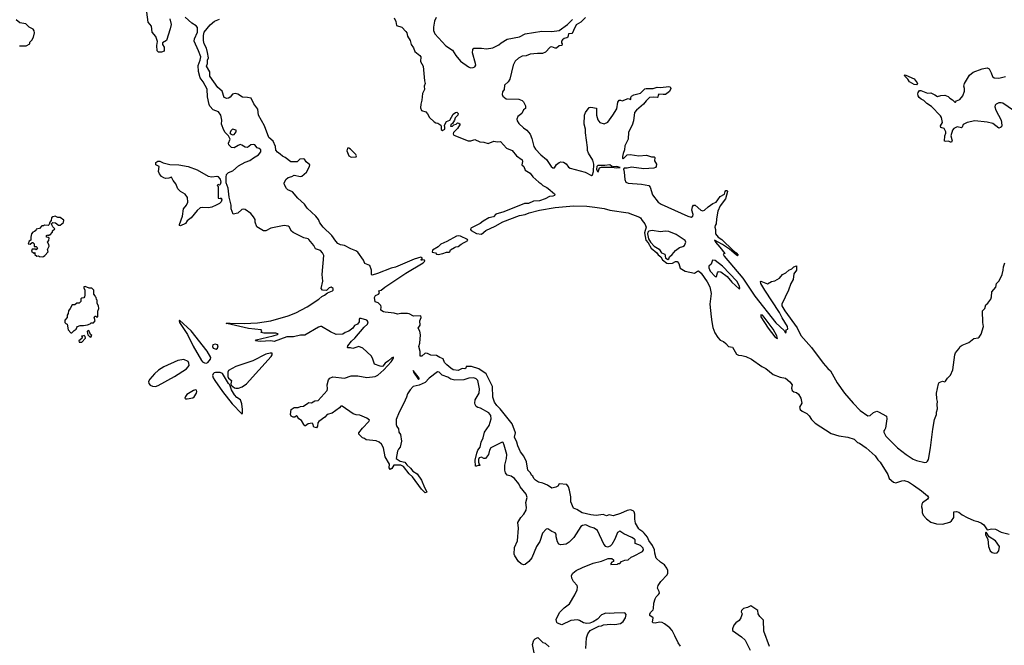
# Model space of a CAD drawing. Extents: x 2239831 to 2395310, y 665973 to 772585.
# Tile 95 of 144: x 2336866 to 2348742, y 699095 to 706634. Entities that reach past the tile are written whole.
import ezdxf

# ---------------------------------------------------------------- set-up
doc = ezdxf.new("R2010")
doc.units = 0

msp = doc.modelspace()

# ---------------------------------------------------------------- linework, layer by layer
at = {"layer": '0CON20XD'}
for points in [[(2336945, 706320), (2336990, 706345), (2336990, 706365), (2337013, 706387), (2337032, 706425), (2337043, 706475), (2337042, 706502), (2337029, 706519), (2336980, 706545), (2336940, 706585), (2336870, 706595), (2336825, 706634)], [(2338676, 706644), (2338692, 706575), (2338681, 706525), (2338637, 706385), (2338588, 706355), (2338588, 706335), (2338608, 706305), (2338610, 706255), (2338575, 706242), (2338540, 706245), (2338525, 706260), (2338519, 706325), (2338527, 706373), (2338510, 706430), (2338466, 706485), (2338457, 706555), (2338416, 706606), (2338398, 706725)], [(2343835, 699408), (2343785, 699377), (2343745, 699363), (2343705, 699359), (2343665, 699364), (2343618, 699395), (2343595, 699400), (2343515, 699393), (2343405, 699342), (2343355, 699360), (2343345, 699370), (2343338, 699405), (2343379, 699491), (2343432, 699548), (2343497, 699593), (2343564, 699705), (2343590, 699765), (2343596, 699795), (2343592, 699815), (2343548, 699865), (2343528, 699905), (2343523, 699935), (2343538, 699965), (2343578, 699995), (2343655, 700034), (2343785, 700084), (2343885, 700110), (2343965, 700140), (2344009, 700139), (2344030, 700125), (2344030, 700105), (2344010, 700095), (2343995, 700080), (2343995, 700070), (2344075, 700072), (2344085, 700080), (2344105, 700080), (2344126, 700104), (2344165, 700120), (2344205, 700126), (2344241, 700159), (2344271, 700171), (2344377, 700225), (2344390, 700245), (2344387, 700265), (2344355, 700299), (2344291, 700321), (2344289, 700365), (2344281, 700375), (2344251, 700395), (2344155, 700438), (2344105, 700470), (2344076, 700454), (2344044, 700375), (2344009, 700311), (2343990, 700290), (2343955, 700276), (2343935, 700284), (2343913, 700313), (2343835, 700478), (2343795, 700505), (2343745, 700521), (2343695, 700547), (2343655, 700538), (2343635, 700525), (2343549, 700395), (2343495, 700337), (2343456, 700314), (2343395, 700305), (2343369, 700315), (2343353, 700343), (2343337, 700403), (2343336, 700435), (2343325, 700449), (2343285, 700466), (2343235, 700498), (2343215, 700494), (2343171, 700445), (2343139, 700345), (2343101, 700285), (2343045, 700150), (2343007, 700103), (2342965, 700070), (2342945, 700066), (2342915, 700078), (2342884, 700105), (2342837, 700175), (2342830, 700195), (2342834, 700275), (2342869, 700355), (2342881, 700505), (2342876, 700575), (2342910, 700635), (2342946, 700675), (2342976, 700724), (2342981, 700755), (2342970, 700815), (2342987, 700875), (2342976, 700915), (2342904, 701005), (2342885, 701041), (2342835, 701107), (2342795, 701134), (2342745, 701146), (2342725, 701175), (2342719, 701205), (2342719, 701265), (2342739, 701345), (2342740, 701395), (2342711, 701505), (2342697, 701537), (2342685, 701545), (2342551, 701475), (2342533, 701445), (2342520, 701395), (2342485, 701347), (2342465, 701346), (2342435, 701361), (2342407, 701355), (2342399, 701335), (2342402, 701302), (2342408, 701278), (2342420, 701265), (2342415, 701260), (2342395, 701262), (2342375, 701252), (2342363, 701255), (2342359, 701325), (2342380, 701410), (2342393, 701447), (2342419, 701481), (2342431, 701545), (2342455, 701595), (2342473, 701665), (2342530, 701745), (2342555, 701825), (2342550, 701865), (2342526, 701895), (2342425, 701954), (2342392, 701962), (2342374, 701974), (2342362, 701995), (2342358, 702015), (2342362, 702055), (2342407, 702135), (2342411, 702185), (2342391, 702285), (2342371, 702305), (2342345, 702318), (2342285, 702316), (2342225, 702294), (2342115, 702290), (2342065, 702302), (2342032, 702325), (2341961, 702351), (2341925, 702386), (2341905, 702391), (2341805, 702315), (2341758, 702262), (2341685, 702228), (2341613, 702215), (2341575, 702174), (2341542, 702125), (2341532, 702085), (2341501, 702015), (2341444, 701905), (2341406, 701815), (2341408, 701755), (2341415, 701732), (2341436, 701705), (2341441, 701665), (2341460, 701635), (2341473, 701555), (2341456, 701484), (2341435, 701460), (2341424, 701435), (2341406, 701345), (2341455, 701315), (2341510, 701300), (2341535, 701270), (2341581, 701231), (2341607, 701195), (2341661, 701161), (2341713, 701085), (2341750, 700995), (2341778, 700945), (2341775, 700935), (2341755, 700931), (2341711, 700975), (2341605, 701124), (2341562, 701162), (2341495, 701249), (2341465, 701264), (2341425, 701265), (2341380, 701265), (2341356, 701224), (2341334, 701214), (2341324, 701235), (2341326, 701276), (2341276, 701365), (2341254, 701475), (2341230, 701520), (2341204, 701544), (2341165, 701560), (2341045, 701570), (2341027, 701587), (2341000, 701595), (2340955, 701640), (2340958, 701655), (2341000, 701710), (2341079, 701791), (2341085, 701810), (2341055, 701833), (2340970, 701870), (2340925, 701872), (2340890, 701885), (2340755, 701978), (2340740, 701975), (2340722, 701955), (2340635, 701894), (2340574, 701876), (2340547, 701845), (2340476, 701794), (2340462, 701775), (2340459, 701735), (2340445, 701714), (2340414, 701724), (2340402, 701762), (2340392, 701772), (2340346, 701764), (2340315, 701740), (2340305, 701740), (2340294, 701755), (2340267, 701805), (2340234, 701824), (2340215, 701856), (2340205, 701859), (2340185, 701846), (2340166, 701844), (2340141, 701855), (2340133, 701875), (2340142, 701935), (2340175, 701962), (2340225, 701962), (2340255, 701973), (2340290, 701975), (2340340, 702015), (2340355, 702020), (2340385, 702017), (2340425, 702043), (2340468, 702045), (2340576, 702165), (2340580, 702185), (2340573, 702235), (2340590, 702295), (2340607, 702313), (2340645, 702331), (2340785, 702316), (2340865, 702342), (2340945, 702342), (2341055, 702321), (2341154, 702335), (2341185, 702352), (2341258, 702415), (2341345, 702513), (2341375, 702555), (2341376, 702566), (2341355, 702558), (2341315, 702522), (2341274, 702496), (2341245, 702460), (2341235, 702455), (2341215, 702458), (2341146, 702485), (2341123, 702555), (2341105, 702585), (2341005, 702677), (2340955, 702696), (2340885, 702670), (2340855, 702680), (2340825, 702679), (2340820, 702685), (2340825, 702704), (2340869, 702761), (2340908, 702795), (2341020, 702930), (2341061, 702965), (2341068, 702995), (2341054, 703014), (2340985, 703033), (2340965, 703033), (2340959, 703025), (2340960, 702995), (2340942, 702965), (2340905, 702949), (2340883, 702917), (2340838, 702882), (2340794, 702866), (2340765, 702843), (2340685, 702841), (2340615, 702871), (2340508, 702935), (2340495, 702938), (2340470, 702930), (2340305, 702833), (2340255, 702833), (2340169, 702811), (2340089, 702811), (2339936, 702756), (2339895, 702766), (2339765, 702756), (2339710, 702765), (2339720, 702775), (2339925, 702823), (2339975, 702841), (2339982, 702845), (2339980, 702850), (2339955, 702856), (2339810, 702855), (2339780, 702865), (2339788, 702885), (2339780, 702895), (2339625, 702913), (2339365, 702972), (2339358, 702975), (2339365, 702979), (2339405, 702979), (2339575, 702973), (2339735, 702980), (2339895, 703005), (2340105, 703065), (2340195, 703102), (2340334, 703175), (2340475, 703265), (2340510, 703300), (2340542, 703315), (2340577, 703343), (2340638, 703365), (2340648, 703375), (2340649, 703395), (2340625, 703410), (2340599, 703401), (2340565, 703369), (2340520, 703375), (2340504, 703394), (2340522, 703485), (2340513, 703565), (2340534, 703794), (2340518, 703825), (2340495, 703851), (2340435, 703875), (2340413, 703915), (2340355, 703986), (2340345, 703994), (2340292, 704005), (2340165, 704069), (2340144, 704085), (2340117, 704137), (2340105, 704147), (2340055, 704154), (2339995, 704144), (2339895, 704121), (2339835, 704091), (2339805, 704091), (2339727, 704137), (2339708, 704195), (2339707, 704225), (2339688, 704258), (2339655, 704300), (2339586, 704346), (2339565, 704351), (2339545, 704346), (2339498, 704302), (2339440, 704290), (2339416, 704355), (2339419, 704399), (2339392, 704495), (2339379, 704605), (2339358, 704668), (2339355, 704735), (2339361, 704769), (2339385, 704792), (2339436, 704814), (2339506, 704874), (2339585, 704916), (2339644, 704936), (2339685, 704970), (2339747, 705005), (2339775, 705042), (2339776, 705065), (2339755, 705082), (2339731, 705091), (2339701, 705125), (2339685, 705131), (2339655, 705126), (2339614, 705096), (2339585, 705099), (2339545, 705124), (2339525, 705129), (2339500, 705120), (2339455, 705090), (2339420, 705095), (2339387, 705125), (2339386, 705145), (2339403, 705195), (2339384, 705234), (2339346, 705276), (2339330, 705305), (2339300, 705375), (2339305, 705425), (2339294, 705485), (2339263, 705523), (2339199, 705549), (2339161, 705591), (2339151, 705611), (2339130, 705705), (2339128, 705798), (2339081, 705885), (2339043, 705935), (2339022, 706012), (2339018, 706082), (2339045, 706145), (2339051, 706185), (2339025, 706260), (2338971, 706375), (2338976, 706404), (2339010, 706485), (2339011, 706541), (2338995, 706561), (2338941, 706591), (2338864, 706665)], [(2344835, 699083), (2344808, 699125), (2344769, 699209), (2344735, 699275), (2344708, 699305), (2344643, 699355), (2344615, 699369), (2344585, 699373), (2344532, 699362), (2344507, 699367), (2344500, 699375), (2344507, 699427), (2344467, 699455), (2344465, 699470), (2344475, 699492), (2344505, 699522), (2344512, 699538), (2344514, 699604), (2344531, 699655), (2344545, 699681), (2344573, 699707), (2344582, 699725), (2344581, 699745), (2344561, 699785), (2344567, 699815), (2344598, 699865), (2344676, 699944), (2344684, 699966), (2344683, 699995), (2344673, 700025), (2344644, 700064), (2344595, 700097), (2344544, 700145), (2344528, 700205), (2344525, 700245), (2344498, 700298), (2344455, 700356), (2344437, 700397), (2344398, 700448), (2344383, 700463), (2344345, 700485), (2344335, 700499), (2344293, 700565), (2344286, 700615), (2344287, 700677), (2344279, 700705), (2344266, 700716), (2344235, 700726), (2344195, 700720), (2344115, 700685), (2344024, 700654), (2343975, 700666), (2343944, 700656), (2343905, 700670), (2343818, 700658), (2343754, 700666), (2343651, 700691), (2343585, 700732), (2343545, 700748), (2343514, 700825), (2343513, 700885), (2343499, 700965), (2343485, 701006), (2343465, 701034), (2343375, 701040), (2343356, 701014), (2343335, 701000), (2343285, 700987), (2343234, 701024), (2343175, 701050), (2343125, 701060), (2343086, 701086), (2343069, 701105), (2343057, 701135), (2343045, 701142), (2343025, 701177), (2342996, 701206), (2342980, 701305), (2342949, 701375), (2342906, 701426), (2342875, 701498), (2342864, 701545), (2342833, 701605), (2342846, 701656), (2342805, 701762), (2342663, 701943), (2342621, 701985), (2342595, 702024), (2342573, 702085), (2342569, 702215), (2342493, 702365), (2342405, 702425), (2342315, 702456), (2342250, 702455), (2342247, 702435), (2342237, 702425), (2342205, 702430), (2342155, 702406), (2342095, 702413), (2342068, 702435), (2342018, 702475), (2341992, 702505), (2341976, 702546), (2341935, 702562), (2341895, 702587), (2341825, 702593), (2341785, 702611), (2341755, 702614), (2341715, 702581), (2341695, 702580), (2341698, 702635), (2341679, 702695), (2341694, 702736), (2341702, 702835), (2341692, 702882), (2341674, 702915), (2341695, 702955), (2341693, 703005), (2341710, 703045), (2341705, 703064), (2341615, 703063), (2341565, 703089), (2341545, 703092), (2341465, 703094), (2341425, 703086), (2341385, 703099), (2341275, 703109), (2341253, 703115), (2341224, 703135), (2341228, 703175), (2341221, 703191), (2341192, 703222), (2341152, 703235), (2341144, 703285), (2341158, 703312), (2341195, 703327), (2341208, 703342), (2341200, 703365), (2341225, 703376), (2341269, 703411), (2341525, 703581), (2341732, 703705), (2341752, 703725), (2341748, 703738), (2341725, 703740), (2341712, 703732), (2341710, 703745), (2341720, 703755), (2341720, 703765), (2341705, 703772), (2341625, 703747), (2341398, 703652), (2341345, 703639), (2341184, 703575), (2341116, 703556), (2341109, 703565), (2341110, 703615), (2341091, 703671), (2341029, 703695), (2341012, 703735), (2340943, 703833), (2340919, 703849), (2340862, 703872), (2340782, 703912), (2340735, 703920), (2340705, 703936), (2340678, 703965), (2340633, 704033), (2340525, 704136), (2340488, 704185), (2340470, 704225), (2340438, 704265), (2340334, 704365), (2340300, 704410), (2340220, 704485), (2340155, 704558), (2340100, 704585), (2340085, 704600), (2340060, 704645), (2340058, 704665), (2340075, 704710), (2340105, 704732), (2340150, 704745), (2340175, 704760), (2340255, 704744), (2340271, 704749), (2340327, 704795), (2340363, 704865), (2340366, 704886), (2340323, 704923), (2340302, 704952), (2340285, 704959), (2340246, 704954), (2340215, 704922), (2340135, 704920), (2340070, 704975), (2340035, 704988), (2340007, 705015), (2339975, 705037), (2339955, 705062), (2339951, 705105), (2339922, 705172), (2339871, 705215), (2339818, 705355), (2339746, 705485), (2339737, 705557), (2339689, 705619), (2339657, 705687), (2339615, 705698), (2339555, 705702), (2339499, 705739), (2339465, 705747), (2339433, 705737), (2339405, 705700), (2339385, 705687), (2339365, 705684), (2339334, 705695), (2339309, 705775), (2339255, 705818), (2339161, 705955), (2339159, 706005), (2339118, 706075), (2339132, 706105), (2339133, 706145), (2339145, 706175), (2339131, 706241), (2339120, 706290), (2339093, 706345), (2339083, 706385), (2339084, 706445), (2339091, 706485), (2339165, 706573), (2339214, 706615), (2339275, 706641)], [(2341382, 706655), (2341402, 706612), (2341413, 706565), (2341475, 706543), (2341525, 706491), (2341536, 706475), (2341544, 706435), (2341576, 706385), (2341589, 706335), (2341617, 706295), (2341632, 706252), (2341692, 706205), (2341704, 706185), (2341701, 706131), (2341733, 706075), (2341747, 705897), (2341757, 705865), (2341743, 705833), (2341747, 705793), (2341724, 705745), (2341717, 705665), (2341704, 705616), (2341702, 705572), (2341712, 705542), (2341763, 705523), (2341785, 705500), (2341810, 705455), (2341864, 705404), (2341885, 705391), (2341908, 705388), (2341944, 705364), (2341950, 705355), (2341950, 705310), (2341965, 705298), (2341994, 705316), (2341996, 705334), (2341989, 705365), (2342014, 705406), (2342056, 705424), (2342093, 705497), (2342123, 705517), (2342139, 705519), (2342154, 705505), (2342151, 705485), (2342119, 705451), (2342111, 705425), (2342088, 705382), (2342065, 705368), (2342062, 705352), (2342085, 705352), (2342102, 705368), (2342130, 705375), (2342145, 705390), (2342165, 705388), (2342178, 705375), (2342147, 705325), (2342098, 705275), (2342093, 705257), (2342102, 705242), (2342274, 705176), (2342306, 705174), (2342355, 705190), (2342415, 705161), (2342465, 705160), (2342515, 705144), (2342585, 705171), (2342625, 705162), (2342666, 705166), (2342738, 705085), (2342805, 705058), (2342860, 704995), (2342926, 704945), (2342931, 704925), (2342922, 704885), (2342947, 704865), (2342965, 704822), (2343024, 704784), (2343055, 704741), (2343126, 704676), (2343152, 704662), (2343177, 704635), (2343224, 704614), (2343239, 704599), (2343318, 704535), (2343322, 704525), (2343318, 704515), (2343295, 704506), (2343255, 704502), (2343205, 704475), (2343135, 704453), (2343065, 704447), (2343005, 704420), (2342955, 704421), (2342705, 704318), (2342611, 704289), (2342582, 704258), (2342525, 704245), (2342455, 704208), (2342421, 704179), (2342309, 704121), (2342303, 704107), (2342312, 704095), (2342375, 704056), (2342435, 704051), (2342488, 704092), (2342603, 704145), (2342695, 704198), (2342894, 704276), (2342965, 704285), (2343012, 704308), (2343135, 704341), (2343325, 704373), (2343545, 704390), (2343705, 704387), (2343805, 704375), (2343915, 704359), (2343985, 704338), (2344205, 704308), (2344341, 704255), (2344355, 704245), (2344373, 704215), (2344405, 704173), (2344422, 704135), (2344403, 704065), (2344418, 703978), (2344445, 703946), (2344482, 703882), (2344551, 703825), (2344569, 703799), (2344599, 703775), (2344619, 703739), (2344672, 703701), (2344695, 703696), (2344739, 703701), (2344775, 703719), (2344795, 703720), (2344817, 703697), (2344831, 703641), (2344894, 703604), (2345005, 703581), (2345040, 703605), (2345055, 703606), (2345085, 703579), (2345158, 703475), (2345189, 703415), (2345206, 703335), (2345192, 703205), (2345205, 703055), (2345216, 702994), (2345225, 702925), (2345252, 702862), (2345285, 702805), (2345315, 702774), (2345355, 702755), (2345384, 702734), (2345415, 702697), (2345465, 702688), (2345512, 702605), (2345535, 702591), (2345575, 702589), (2345625, 702575), (2345694, 702544), (2345816, 702455), (2345865, 702429), (2345955, 702358), (2346037, 702327), (2346103, 702313), (2346155, 702269), (2346184, 702235), (2346175, 702195), (2346183, 702165), (2346205, 702148), (2346235, 702142), (2346261, 702121), (2346288, 702075), (2346300, 702015), (2346274, 701965), (2346282, 701935), (2346305, 701917), (2346360, 701890), (2346389, 701859), (2346418, 701815), (2346462, 701772), (2346655, 701646), (2346745, 701618), (2346855, 701605), (2346930, 701580), (2346970, 701540), (2346995, 701529), (2347077, 701475), (2347185, 701377), (2347218, 701329), (2347245, 701302), (2347336, 701155), (2347353, 701105), (2347405, 701062), (2347435, 701052), (2347505, 701079), (2347535, 701082), (2347585, 701066), (2347648, 701025), (2347745, 700955), (2347814, 700895), (2347827, 700875), (2347817, 700855), (2347757, 700813), (2347746, 700795), (2347742, 700765), (2347751, 700735), (2347752, 700695), (2347765, 700665), (2347805, 700620), (2347855, 700579), (2347925, 700558), (2347995, 700555), (2348085, 700578), (2348106, 700595), (2348132, 700635), (2348135, 700705), (2348165, 700709), (2348195, 700698), (2348235, 700667), (2348295, 700635), (2348375, 700599), (2348425, 700587), (2348469, 700565), (2348497, 700545), (2348535, 700488), (2348590, 700500), (2348636, 700496), (2348705, 700459), (2348800, 700435)], [(2341888, 706662), (2341869, 706615), (2341857, 706545), (2341858, 706505), (2341874, 706465), (2342005, 706318), (2342085, 706267), (2342126, 706205), (2342185, 706134), (2342278, 706065), (2342305, 706056), (2342335, 706057), (2342358, 706065), (2342370, 706085), (2342366, 706106), (2342328, 706235), (2342332, 706275), (2342345, 706292), (2342435, 706292), (2342495, 706283), (2342575, 706294), (2342645, 706330), (2342674, 706355), (2342745, 706398), (2342895, 706429), (2342965, 706464), (2343165, 706496), (2343285, 706492), (2343374, 706506), (2343472, 706578), (2343535, 706637)], [(2343690, 706660), (2343635, 706604), (2343577, 706573), (2343547, 706503), (2343540, 706485), (2343525, 706470), (2343485, 706463), (2343476, 706424), (2343466, 706414), (2343435, 706406), (2343415, 706393), (2343403, 706375), (2343400, 706355), (2343410, 706345), (2343405, 706322), (2343375, 706318), (2343343, 706293), (2343325, 706292), (2343285, 706306), (2343265, 706304), (2343207, 706243), (2343172, 706228), (2343111, 706229), (2343022, 706218), (2342975, 706200), (2342925, 706193), (2342881, 706169), (2342844, 706135), (2342820, 706085), (2342779, 705919), (2342758, 705885), (2342715, 705845), (2342708, 705795), (2342689, 705765), (2342684, 705735), (2342694, 705714), (2342735, 705682), (2342885, 705677), (2342925, 705662), (2342942, 705645), (2342968, 705595), (2342968, 705565), (2342945, 705548), (2342923, 705505), (2342875, 705466), (2342863, 705437), (2342866, 705415), (2342886, 705385), (2342942, 705332), (2342983, 705305), (2343022, 705255), (2343045, 705202), (2343069, 705105), (2343086, 705076), (2343152, 705005), (2343219, 704949), (2343275, 704864), (2343295, 704850), (2343315, 704850), (2343340, 704890), (2343375, 704913), (2343395, 704920), (2343426, 704916), (2343458, 704898), (2343487, 704857), (2343506, 704846), (2343685, 704796), (2343765, 704756), (2343777, 704763), (2343786, 704804), (2343793, 704895), (2343781, 704941), (2343728, 705025), (2343715, 705060), (2343716, 705095), (2343692, 705272), (2343690, 705315), (2343674, 705375), (2343679, 705485), (2343691, 705515), (2343735, 705577), (2343755, 705581), (2343825, 705570), (2343824, 705485), (2343839, 705429), (2343865, 705395), (2343915, 705379), (2343961, 705399), (2344020, 705485), (2344068, 705562), (2344081, 705639), (2344095, 705663), (2344115, 705666), (2344135, 705658), (2344205, 705686), (2344237, 705673), (2344237, 705695), (2344246, 705714), (2344275, 705729), (2344355, 705750), (2344405, 705801), (2344423, 705807), (2344505, 705804), (2344555, 705821), (2344595, 705818), (2344695, 705829), (2344712, 705825), (2344721, 705805), (2344705, 705769), (2344655, 705734), (2344626, 705734), (2344575, 705738), (2344566, 705725), (2344565, 705702), (2344555, 705697), (2344505, 705702), (2344463, 705697), (2344422, 705658), (2344392, 705618), (2344305, 705544), (2344281, 705515), (2344268, 705415), (2344255, 705365), (2344211, 705279), (2344206, 705195), (2344166, 705114), (2344163, 705065), (2344145, 705023), (2344138, 704985), (2344139, 704965), (2344145, 704959), (2344195, 705006), (2344229, 705011), (2344335, 704992), (2344425, 705002), (2344485, 704980), (2344520, 704980), (2344527, 704975), (2344522, 704935), (2344549, 704895), (2344544, 704866), (2344535, 704853), (2344515, 704846), (2344395, 704839), (2344245, 704857), (2344195, 704845), (2344156, 704844), (2344149, 704835), (2344158, 704798), (2344165, 704707), (2344178, 704675), (2344205, 704663), (2344365, 704654), (2344455, 704636), (2344470, 704615), (2344498, 704525), (2344569, 704435), (2344605, 704412), (2344925, 704265), (2344965, 704255), (2344984, 704266), (2344989, 704285), (2344972, 704338), (2344981, 704379), (2344995, 704400), (2345015, 704400), (2345081, 704341), (2345105, 704329), (2345125, 704338), (2345170, 704380), (2345225, 704419), (2345265, 704435), (2345288, 704465), (2345315, 704502), (2345367, 704533), (2345375, 704565), (2345385, 704577), (2345398, 704578), (2345404, 704564), (2345378, 704475), (2345315, 704392), (2345288, 704325), (2345269, 704235), (2345266, 704175), (2345254, 704156), (2345250, 704135), (2345260, 704105), (2345260, 704055), (2345293, 704013), (2345334, 703985), (2345472, 703852), (2345508, 703825), (2345532, 703795), (2345525, 703790), (2345511, 703795), (2345427, 703867), (2345345, 703925), (2345245, 703978), (2345257, 703955), (2345311, 703895), (2345370, 703815), (2345350, 703810), (2345363, 703783), (2345588, 703519), (2345735, 703304), (2345985, 702982), (2346088, 702888), (2346105, 702860), (2346110, 702865), (2346112, 702898), (2346130, 702905), (2346128, 702935), (2346062, 703042), (2346030, 703105), (2345854, 703374)], [(2336865, 706320), (2336945, 706320)], [(2348855, 705541), (2348725, 705627), (2348705, 705634), (2348675, 705631), (2348644, 705615), (2348634, 705605), (2348628, 705585), (2348639, 705545), (2348704, 705425), (2348711, 705365), (2348707, 705345), (2348696, 705334), (2348675, 705328), (2348605, 705382), (2348535, 705400), (2348385, 705416), (2348295, 705397), (2348248, 705372), (2348235, 705340), (2348225, 705332), (2348175, 705344), (2348133, 705325), (2348119, 705305), (2348099, 705235), (2348112, 705175), (2348105, 705160), (2348095, 705158), (2348069, 705169), (2348036, 705166), (2348022, 705172), (2348023, 705235), (2348038, 705265), (2348038, 705285), (2348017, 705325), (2347976, 705336), (2347971, 705355), (2347996, 705395), (2347986, 705456), (2347974, 705475), (2347865, 705588), (2347808, 705625), (2347771, 705661), (2347740, 705675), (2347716, 705696), (2347702, 705715), (2347699, 705741), (2347702, 705758), (2347720, 705780), (2347735, 705782), (2347815, 705750), (2347855, 705754), (2347905, 705730), (2347935, 705708), (2347975, 705720), (2348025, 705723), (2348065, 705707), (2348085, 705688), (2348119, 705669), (2348145, 705640), (2348155, 705640), (2348165, 705658), (2348205, 705673), (2348243, 705717), (2348263, 705775), (2348263, 705805), (2348254, 705835), (2348261, 705865), (2348322, 705965), (2348365, 706002), (2348476, 706044), (2348536, 706056), (2348561, 706041), (2348583, 705995), (2348598, 705948), (2348622, 705932), (2348675, 705928), (2348755, 705948)], [(2347685, 705849), (2347655, 705854), (2347597, 705885), (2347579, 705919), (2347542, 705952), (2347540, 705965), (2347545, 705970), (2347555, 705968), (2347655, 705920), (2347693, 705875), (2347697, 705865), (2347685, 705849)], [(2339435, 705248), (2339455, 705252), (2339478, 705285), (2339478, 705305), (2339433, 705317), (2339415, 705300), (2339402, 705272), (2339410, 705260), (2339435, 705248)], [(2340865, 704977), (2340925, 704980), (2340930, 704995), (2340919, 705009), (2340855, 705073), (2340835, 705087), (2340820, 705085), (2340813, 705055), (2340835, 704992), (2340865, 704977)], [(2338805, 704152), (2338794, 704154), (2338793, 704165), (2338829, 704265), (2338843, 704355), (2338879, 704401), (2338896, 704434), (2338890, 704490), (2338861, 704531), (2338805, 704563), (2338775, 704596), (2338748, 704658), (2338719, 704695), (2338698, 704738), (2338667, 704723), (2338625, 704721), (2338605, 704727), (2338577, 704745), (2338553, 704775), (2338542, 704805), (2338548, 704865), (2338508, 704885), (2338510, 704915), (2338531, 704929), (2338555, 704928), (2338595, 704909), (2338678, 704888), (2338785, 704884), (2338897, 704865), (2339005, 704827), (2339138, 704748), (2339185, 704739), (2339245, 704750), (2339257, 704745), (2339285, 704714), (2339292, 704678), (2339285, 704648), (2339275, 704640), (2339262, 704648), (2339250, 704635), (2339260, 704625), (2339260, 704485), (2339285, 704480), (2339296, 704486), (2339303, 704463), (2339295, 704441), (2339275, 704421), (2339235, 704398), (2339182, 704375), (2339145, 704368), (2339075, 704371), (2339044, 704366), (2339007, 704333), (2338935, 704246), (2338888, 704212), (2338865, 704179), (2338805, 704152)], [(2343845, 704800), (2343861, 704849), (2343882, 704858), (2344007, 704857), (2344065, 704850), (2344108, 704855), (2344065, 704866), (2344032, 704862), (2344005, 704871), (2343985, 704886), (2343925, 704879), (2343841, 704879), (2343826, 704865), (2343824, 704835), (2343835, 704807), (2343845, 704800)], [(2337145, 703778), (2337155, 703782), (2337169, 703791), (2337208, 703835), (2337202, 703865), (2337220, 703905), (2337217, 703925), (2337200, 703955), (2337218, 703975), (2337220, 704005), (2337190, 704015), (2337190, 704035), (2337205, 704040), (2337215, 704030), (2337225, 704040), (2337235, 704040), (2337260, 704075), (2337262, 704088), (2337290, 704115), (2337265, 704140), (2337253, 704163), (2337250, 704175), (2337265, 704190), (2337300, 704185), (2337335, 704160), (2337355, 704160), (2337395, 704190), (2337397, 704217), (2337355, 704250), (2337325, 704250), (2337295, 704268), (2337265, 704260), (2337250, 704245), (2337247, 704213), (2337230, 704195), (2337222, 704168), (2337210, 704155), (2337165, 704160), (2337155, 704150), (2337135, 704150), (2337105, 704120), (2337065, 704110), (2337060, 704095), (2337045, 704080), (2337025, 704072), (2337008, 704055), (2337000, 704015), (2337002, 703978), (2336982, 703965), (2336970, 703935), (2336992, 703928), (2337015, 703950), (2337025, 703948), (2337040, 703935), (2337042, 703902), (2337065, 703900), (2337080, 703885), (2337065, 703860), (2337055, 703870), (2337015, 703870), (2337010, 703845), (2337035, 703820), (2337048, 703828), (2337050, 703805), (2337073, 703783), (2337095, 703790), (2337105, 703780), (2337145, 703778)], [(2341915, 703804), (2341972, 703815), (2342015, 703831), (2342045, 703831), (2342054, 703836), (2342061, 703859), (2342109, 703891), (2342125, 703899), (2342155, 703901), (2342191, 703929), (2342272, 703975), (2342266, 703985), (2342183, 704025), (2342155, 704029), (2342135, 704024), (2342020, 703960), (2341945, 703931), (2341912, 703899), (2341847, 703855), (2341842, 703832), (2341880, 703825), (2341895, 703808), (2341915, 703804)], [(2344685, 703745), (2344695, 703752), (2344704, 703776), (2344738, 703805), (2344775, 703851), (2344825, 703890), (2344865, 703900), (2344885, 703912), (2344901, 703955), (2344894, 703975), (2344784, 704045), (2344695, 704083), (2344653, 704087), (2344595, 704079), (2344495, 704095), (2344455, 704087), (2344443, 704075), (2344440, 704055), (2344452, 703995), (2344475, 703953), (2344518, 703905), (2344578, 703868), (2344608, 703825), (2344647, 703807), (2344656, 703765), (2344685, 703745)], [(2345545, 703390), (2345554, 703396), (2345550, 703425), (2345515, 703485), (2345342, 703665), (2345255, 703731), (2345224, 703735), (2345205, 703687), (2345179, 703665), (2345177, 703645), (2345196, 703605), (2345255, 703539), (2345265, 703536), (2345269, 703541), (2345284, 703585), (2345295, 703600), (2345325, 703594), (2345399, 703539), (2345455, 703470), (2345545, 703390)], [(2345854, 703374), (2345807, 703455), (2345800, 703480), (2345805, 703483), (2345885, 703452), (2345935, 703479), (2345975, 703489), (2346029, 703521), (2346065, 703564), (2346107, 703583), (2346143, 703615), (2346178, 703632), (2346205, 703658), (2346237, 703667), (2346236, 703615), (2346205, 703570), (2346197, 703503), (2346167, 703455), (2346140, 703375), (2346059, 703205), (2346058, 703185), (2346095, 703125), (2346245, 702922), (2346290, 702830), (2346417, 702685), (2346556, 702495), (2346615, 702429), (2346644, 702404), (2346725, 702258), (2346816, 702135), (2346918, 702015), (2347005, 701925), (2347095, 701859), (2347125, 701863), (2347165, 701899), (2347205, 701916), (2347225, 701910), (2347320, 701855), (2347324, 701825), (2347308, 701712), (2347303, 701695), (2347290, 701680), (2347289, 701665), (2347314, 701615), (2347408, 701518), (2347455, 701474), (2347558, 701395), (2347645, 701338), (2347685, 701321), (2347785, 701296), (2347805, 701301), (2347815, 701313), (2347826, 701335), (2347854, 701475), (2347880, 701700), (2347902, 701818), (2347923, 701875), (2347924, 701906), (2347937, 701945), (2347932, 701995), (2347937, 702035), (2347927, 702067), (2347923, 702135), (2347948, 702245), (2347957, 702263), (2347975, 702272), (2347995, 702278), (2348025, 702272), (2348035, 702278), (2348057, 702313), (2348095, 702350), (2348122, 702415), (2348144, 702596), (2348155, 702620), (2348194, 702666), (2348210, 702695), (2348235, 702712), (2348314, 702746), (2348376, 702794), (2348428, 702802), (2348440, 702810), (2348462, 702845), (2348490, 702935), (2348483, 702985), (2348480, 703125), (2348508, 703152), (2348521, 703199), (2348543, 703217), (2348579, 703265), (2348588, 703295), (2348590, 703355), (2348639, 703411), (2348650, 703455), (2348682, 703488), (2348716, 703564), (2348730, 703615), (2348731, 703655), (2348749, 703705)], [(2337495, 702860), (2337522, 702888), (2337546, 702904), (2337554, 702926), (2337565, 702937), (2337595, 702948), (2337635, 702948), (2337685, 702958), (2337715, 702968), (2337728, 702982), (2337755, 702980), (2337778, 703005), (2337765, 703050), (2337775, 703060), (2337785, 703060), (2337795, 703050), (2337810, 703055), (2337808, 703122), (2337822, 703155), (2337818, 703185), (2337800, 703215), (2337800, 703255), (2337793, 703263), (2337790, 703285), (2337780, 703295), (2337778, 703308), (2337760, 703325), (2337760, 703375), (2337735, 703400), (2337705, 703400), (2337655, 703418), (2337640, 703415), (2337638, 703405), (2337652, 703375), (2337652, 703315), (2337647, 703293), (2337638, 703282), (2337615, 703280), (2337605, 703270), (2337602, 703238), (2337585, 703220), (2337555, 703218), (2337532, 703198), (2337501, 703199), (2337477, 703153), (2337453, 703127), (2337450, 703095), (2337440, 703075), (2337440, 703045), (2337412, 703015), (2337412, 702985), (2337422, 702972), (2337440, 702965), (2337450, 702895), (2337485, 702860), (2337495, 702860)], [(2346005, 702792), (2345999, 702825), (2345953, 702905), (2345845, 703051), (2345825, 703072), (2345805, 703078), (2345806, 703055), (2345895, 702916), (2345975, 702813), (2346005, 702792)], [(2339115, 702496), (2339135, 702504), (2339167, 702545), (2339173, 702565), (2339129, 702639), (2338936, 702885), (2338795, 703014), (2338789, 703005), (2338792, 702985), (2338890, 702840), (2338958, 702698), (2339059, 702529), (2339072, 702512), (2339095, 702499), (2339115, 702496)], [(2337615, 702750), (2337660, 702795), (2337657, 702817), (2337645, 702830), (2337625, 702820), (2337610, 702820), (2337618, 702808), (2337617, 702793), (2337580, 702765), (2337585, 702750), (2337615, 702750)], [(2337725, 702810), (2337737, 702827), (2337722, 702842), (2337705, 702880), (2337693, 702887), (2337680, 702875), (2337690, 702835), (2337712, 702812), (2337725, 702810)], [(2339235, 702664), (2339254, 702675), (2339261, 702705), (2339251, 702715), (2339225, 702724), (2339194, 702716), (2339190, 702695), (2339198, 702675), (2339235, 702664)], [(2339475, 702192), (2339505, 702192), (2339549, 702211), (2339602, 702248), (2339900, 702575), (2339913, 702595), (2339912, 702615), (2339887, 702617), (2339835, 702603), (2339677, 702523), (2339475, 702455), (2339386, 702405), (2339377, 702385), (2339377, 702335), (2339386, 702315), (2339421, 702285), (2339411, 702245), (2339419, 702229), (2339458, 702198), (2339475, 702192)], [(2338505, 702215), (2338535, 702225), (2338732, 702335), (2338878, 702425), (2338909, 702465), (2338908, 702495), (2338897, 702515), (2338845, 702541), (2338775, 702528), (2338605, 702451), (2338541, 702409), (2338492, 702368), (2338437, 702303), (2338421, 702275), (2338422, 702252), (2338441, 702231), (2338469, 702219), (2338505, 702215)], [(2339545, 701884), (2339552, 701888), (2339552, 701938), (2339544, 702005), (2339528, 702055), (2339485, 702082), (2339458, 702115), (2339423, 702175), (2339402, 702232), (2339385, 702251), (2339311, 702371), (2339283, 702383), (2339227, 702383), (2339213, 702377), (2339199, 702365), (2339193, 702345), (2339200, 702320), (2339218, 702288), (2339313, 702153), (2339428, 702005), (2339545, 701884)], [(2341675, 702300), (2341683, 702305), (2341684, 702315), (2341614, 702406), (2341616, 702385), (2341675, 702300)], [(2338885, 702065), (2338953, 702077), (2338970, 702090), (2338999, 702135), (2339004, 702155), (2338999, 702169), (2338985, 702173), (2338964, 702166), (2338883, 702117), (2338865, 702095), (2338857, 702075), (2338866, 702066), (2338885, 702065)], [(2348625, 700207), (2348655, 700210), (2348677, 700233), (2348683, 700285), (2348635, 700352), (2348561, 700401), (2348525, 700460), (2348515, 700450), (2348514, 700425), (2348542, 700375), (2348553, 700285), (2348571, 700235), (2348595, 700212), (2348625, 700207)], [(2345912, 699082), (2345840, 699265), (2345837, 699397), (2345795, 699442), (2345774, 699475), (2345770, 699515), (2345685, 699570), (2345645, 699552), (2345595, 699540), (2345572, 699515), (2345570, 699500), (2345579, 699475), (2345565, 699426), (2345543, 699395), (2345504, 699366), (2345481, 699339), (2345462, 699295), (2345463, 699275), (2345574, 699195), (2345615, 699158), (2345675, 699038)], [(2343696, 699055), (2343703, 699185), (2343720, 699235), (2343748, 699275), (2343853, 699327), (2343882, 699328), (2343908, 699342), (2343995, 699350), (2344045, 699344), (2344115, 699359), (2344145, 699381), (2344172, 699425), (2344180, 699465), (2344165, 699486), (2344035, 699484), (2343975, 699477), (2343935, 699481), (2343885, 699462), (2343835, 699408)], [(2343070, 699005), (2343052, 699105), (2343068, 699155), (2343085, 699172), (2343117, 699187), (2343175, 699130), (2343205, 699120), (2343252, 699075)]]:
    msp.add_lwpolyline(points, dxfattribs=at)

doc.saveas('drawing.dxf')
